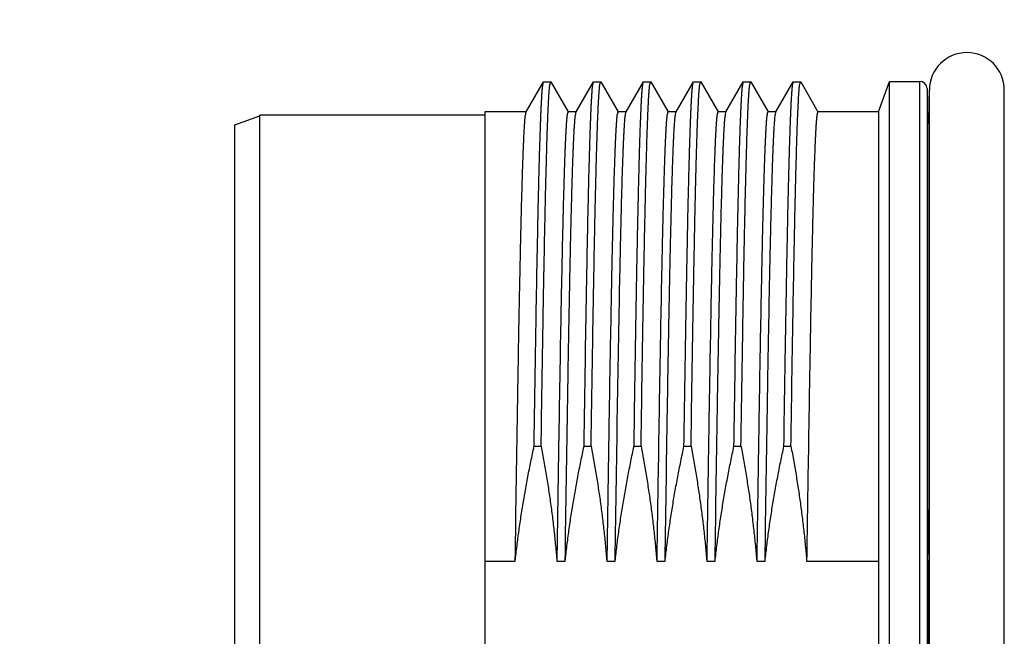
# Model space of a CAD drawing. Header units: millimetres. Extents: x 0 to 1071, y 0 to 742.
# Tile 84 of 131: x 332 to 351, y 381 to 393. Entities that reach past the tile are written whole.
import ezdxf

# ---------------------------------------------------------------- set-up
doc = ezdxf.new("R2010")
doc.units = ezdxf.units.MM
doc.header["$LTSCALE"] = 0.454724
doc.layers.add('NoLayerName_001', color=7, linetype='Continuous')
doc.layers.add('NoLayerName_007', color=7, linetype='Continuous')
doc.styles.get("Standard").update_dxf_attribs({"font": 'txt', "bigfont": 'extfont2'})
doc.dimstyles.get("Standard").update_dxf_attribs({"dimtxt": 2.5, "dimasz": 2.5, "dimexe": 1, "dimexo": 1, "dimtad": 1, "dimdec": 3, "dimzin": 0, "dimdsep": 46, "dimtxsty": 'Standard', "dimcen": 2.5, "dimadec": 3, "dimazin": 0, "dimtfac": 0.75, "dimtdec": 3, "dimtmove": 0, "dimatfit": 3, "dimfxl": 1, "dimarcsym": 0})

# ---------------------------------------------------------------- blocks, each defined once
blk = doc.blocks.new('_OPEN30')
at = {"color": 0, "linetype": 'ByBlock', "lineweight": -2}
for p, q in [((-1, 0.267949), (0, 0)), ((0, 0), (-1, -0.267949)), ((0, 0), (-1, 0))]:
    blk.add_line(p, q, dxfattribs=at)
blk = doc.blocks.new('*D98')
at = {"layer": 'Defpoints', "color": 0}
for p in [(298, 427.831), (475, 422.9), (298, 319.3)]:
    blk.add_point(p, dxfattribs=at)
at = {"layer": 'NoLayerName_001', "color": 0, "linetype": 'Continuous', "lineweight": 13}
for p, q in [((298, 425.331), (298, 316.8)), ((475, 420.4), (475, 316.8)), ((471.25, 319.3), (301.75, 319.3))]:
    blk.add_line(p, q, dxfattribs=at)
at = {"layer": 'NoLayerName_001', "color": 0, "lineweight": 13, "xscale": 3.75, "yscale": 3.75, "zscale": 3.75, "rotation": 180}
blk.add_blockref('_OPEN30', (298, 319.3), dxfattribs=at)
at = {"layer": 'NoLayerName_001', "color": 0, "lineweight": 13, "xscale": 3.75, "yscale": 3.75, "zscale": 3.75}
blk.add_blockref('_OPEN30', (475, 319.3), dxfattribs=at)
at = {"layer": 'NoLayerName_001', "color": 0, "lineweight": 13, "insert": (386.5, 326.175), "char_height": 8.75, "attachment_point": 5}
blk.add_mtext('\\W0.8000;177', dxfattribs=at)

msp = doc.modelspace()

# ---------------------------------------------------------------- linework, layer by layer
at = {"layer": 'NoLayerName_001', "color": 60, "linetype": 'Continuous', "lineweight": 25}
for p, q in [((341.8795, 391.439), (342.2258, 392.0387)), ((342.2258, 392.0387), (342.2296, 392.042)), ((342.2296, 392.042), (342.3705, 392.042)), ((342.3705, 392.042), (342.3743, 392.0387)), ((342.3743, 392.0387), (342.7207, 391.439)), ((342.8795, 391.439), (343.2258, 392.0387)), ((343.2258, 392.0387), (343.2296, 392.042)), ((343.2296, 392.042), (343.3705, 392.042)), ((343.3705, 392.042), (343.3743, 392.0387)), ((343.3743, 392.0387), (343.7207, 391.439)), ((343.8795, 391.439), (344.2258, 392.0387)), ((344.2258, 392.0387), (344.2296, 392.042)), ((344.2296, 392.042), (344.3705, 392.042)), ((344.3705, 392.042), (344.3743, 392.0387)), ((344.3743, 392.0387), (344.7207, 391.439)), ((344.8795, 391.439), (345.2258, 392.0387)), ((345.2258, 392.0387), (345.2296, 392.042)), ((345.2296, 392.042), (345.3705, 392.042)), ((345.3705, 392.042), (345.3743, 392.0387)), ((345.3743, 392.0387), (345.7207, 391.439)), ((345.8795, 391.439), (346.2258, 392.0387)), ((346.2258, 392.0387), (346.2296, 392.042)), ((346.2296, 392.042), (346.3705, 392.042)), ((346.3705, 392.042), (346.3743, 392.0387)), ((346.3743, 392.0387), (346.7207, 391.439)), ((346.8795, 391.439), (347.2258, 392.0387)), ((347.2258, 392.0387), (347.2296, 392.042)), ((347.2296, 392.042), (347.3705, 392.042)), ((347.3705, 392.042), (347.3743, 392.0387)), ((347.3743, 392.0387), (347.7207, 391.439)), ((349.1501, 392.05), (349.7539, 392.05)), ((349.7539, 392.05), (349.7539, 369.15)), ((349.9039, 391.9039), (349.9039, 369.2961)), ((349.9039, 391.9039), (349.9205, 391.2711)), ((349.9501, 369.325), (349.9501, 391.875)), ((351.4501, 369.325), (351.4501, 391.875)), ((341.8835, 391.4425), (341.0501, 391.4425)), ((341.0501, 391.4423), (341.0501, 369.7577)), ((342.8835, 391.4425), (342.7166, 391.4425)), ((343.8835, 391.4425), (343.7166, 391.4425)), ((344.8835, 391.4425), (344.7166, 391.4425)), ((345.8835, 391.4425), (345.7166, 391.4425)), ((346.8835, 391.4425), (346.7166, 391.4425)), ((348.929, 391.4425), (347.7166, 391.4425)), ((348.929, 391.4425), (348.929, 369.7575)), ((349.9205, 383.4801), (349.9205, 391.2711)), ((342.0387, 384.7476), (342.1795, 384.7476)), ((343.0387, 384.7476), (343.1795, 384.7476)), ((344.0387, 384.7476), (344.1795, 384.7476)), ((345.0387, 384.7476), (345.1795, 384.7476)), ((346.0387, 384.7476), (346.1795, 384.7476)), ((347.0387, 384.7476), (347.1795, 384.7476)), ((349.9227, 382.5993), (349.9501, 382.5994)), ((341.0501, 382.4479), (341.6608, 382.4479)), ((342.4939, 382.4479), (342.6608, 382.4479)), ((343.4939, 382.4479), (343.6608, 382.4479)), ((344.4939, 382.4479), (344.6608, 382.4479)), ((345.4939, 382.4479), (345.6608, 382.4479)), ((346.4939, 382.4479), (346.6608, 382.4479)), ((347.4939, 382.4479), (348.929, 382.4479))]:
    msp.add_line(p, q, dxfattribs=at)
for centre, radius, start, end in [((350.7001, 391.875), 0.75, 0, 180), ((349.7539, 391.9), 0.15, 1.5, 90), ((350.0704, 391.275), 0.15, 181.5, 216.46176), ((530.1315, 383.492), 180.211, 180.003799, 180.28385), ((-54.2637, 380.6), 404.1913, 359.716596, 0.283404)]:
    msp.add_arc(centre, radius, start, end, dxfattribs=at)
for points, knots in [([(342.0387, 384.7476), (342.0501, 385.4771), (342.067, 386.6118), (342.0915, 388.0166), (342.1082, 388.8811), (342.1208, 389.4754), (342.1307, 389.9076), (342.1388, 390.2317), (342.146, 390.5018), (342.1522, 390.7179), (342.1581, 390.907), (342.1634, 391.069), (342.1683, 391.204), (342.1724, 391.312), (342.1757, 391.393), (342.1792, 391.474), (342.1829, 391.555), (342.187, 391.6359), (342.1915, 391.7169), (342.1964, 391.7978), (342.2029, 391.8785), (342.2082, 391.9596), (342.2207, 392.0122), (342.2258, 392.0387)], [0, 0, 0, 0, 2.1886236, 3.4045258, 4.2151272, 4.7825482, 5.1878489, 5.5120896, 5.75527, 5.9984504, 6.1605711, 6.3226916, 6.4848116, 6.5658714, 6.6469317, 6.727993, 6.8090551, 6.890116, 6.9711742, 7.0522352, 7.1332938, 7.2143799, 7.2952073, 7.2952073, 7.2952073, 7.2952073]), ([(342.1795, 384.7476), (342.1908, 385.466), (342.2073, 386.5783), (342.2316, 387.9687), (342.248, 388.8261), (342.2606, 389.4285), (342.2707, 389.8688), (342.2793, 390.2163), (342.2867, 390.4943), (342.2933, 390.726), (342.2991, 390.9113), (342.3045, 391.0735), (342.3095, 391.2124), (342.3139, 391.3282), (342.3178, 391.4209), (342.3209, 391.4903), (342.3241, 391.5598), (342.3276, 391.6292), (342.3313, 391.6987), (342.3356, 391.7681), (342.3401, 391.8375), (342.3464, 391.9066), (342.3503, 391.976), (342.3648, 392.0199), (342.3705, 392.042)], [0, 0, 0, 0, 2.1554106, 3.3374099, 4.1717623, 4.7279973, 5.1451736, 5.4928206, 5.7709381, 5.9795264, 6.1881146, 6.3271735, 6.4662324, 6.6052915, 6.6748211, 6.7443507, 6.8138805, 6.88341, 6.9529383, 7.0224697, 7.091999, 7.1615238, 7.2310399, 7.2993607, 7.2993607, 7.2993607, 7.2993607]), ([(343.0387, 384.7476), (343.0501, 385.4771), (343.067, 386.6118), (343.0915, 388.0166), (343.1082, 388.8811), (343.1208, 389.4754), (343.1307, 389.9076), (343.1388, 390.2317), (343.146, 390.5018), (343.1522, 390.7179), (343.1581, 390.907), (343.1634, 391.069), (343.1683, 391.204), (343.1724, 391.312), (343.1757, 391.393), (343.1792, 391.474), (343.1829, 391.555), (343.187, 391.6359), (343.1915, 391.7169), (343.1964, 391.7978), (343.2029, 391.8785), (343.2082, 391.9596), (343.2207, 392.0122), (343.2258, 392.0387)], [0, 0, 0, 0, 2.1886236, 3.4045258, 4.2151272, 4.7825482, 5.1878489, 5.5120896, 5.75527, 5.9984504, 6.1605711, 6.3226916, 6.4848116, 6.5658714, 6.6469317, 6.727993, 6.8090551, 6.890116, 6.9711742, 7.0522352, 7.1332938, 7.2143799, 7.2952073, 7.2952073, 7.2952073, 7.2952073]), ([(343.1795, 384.7476), (343.1908, 385.466), (343.2073, 386.5783), (343.2316, 387.9687), (343.248, 388.8261), (343.2606, 389.4285), (343.2707, 389.8688), (343.2793, 390.2163), (343.2867, 390.4943), (343.2933, 390.726), (343.2991, 390.9113), (343.3045, 391.0735), (343.3095, 391.2124), (343.3139, 391.3282), (343.3178, 391.4209), (343.3209, 391.4903), (343.3241, 391.5598), (343.3276, 391.6292), (343.3313, 391.6987), (343.3356, 391.7681), (343.3401, 391.8375), (343.3464, 391.9066), (343.3503, 391.976), (343.3648, 392.0199), (343.3705, 392.042)], [0, 0, 0, 0, 2.1554106, 3.3374099, 4.1717623, 4.7279973, 5.1451736, 5.4928206, 5.7709381, 5.9795264, 6.1881146, 6.3271735, 6.4662324, 6.6052915, 6.6748211, 6.7443507, 6.8138805, 6.88341, 6.9529383, 7.0224697, 7.091999, 7.1615238, 7.2310399, 7.2993607, 7.2993607, 7.2993607, 7.2993607]), ([(344.0387, 384.7476), (344.0501, 385.4771), (344.067, 386.6118), (344.0915, 388.0166), (344.1082, 388.8811), (344.1208, 389.4754), (344.1307, 389.9076), (344.1388, 390.2317), (344.146, 390.5018), (344.1522, 390.7179), (344.1581, 390.907), (344.1634, 391.069), (344.1683, 391.204), (344.1724, 391.312), (344.1757, 391.393), (344.1792, 391.474), (344.1829, 391.555), (344.187, 391.6359), (344.1915, 391.7169), (344.1964, 391.7978), (344.2029, 391.8785), (344.2082, 391.9596), (344.2207, 392.0122), (344.2258, 392.0387)], [0, 0, 0, 0, 2.1886236, 3.4045258, 4.2151272, 4.7825482, 5.1878489, 5.5120896, 5.75527, 5.9984504, 6.1605711, 6.3226916, 6.4848116, 6.5658714, 6.6469317, 6.727993, 6.8090551, 6.890116, 6.9711742, 7.0522352, 7.1332938, 7.2143799, 7.2952073, 7.2952073, 7.2952073, 7.2952073]), ([(344.1795, 384.7476), (344.1908, 385.466), (344.2073, 386.5783), (344.2316, 387.9687), (344.248, 388.8261), (344.2606, 389.4285), (344.2707, 389.8688), (344.2793, 390.2163), (344.2867, 390.4943), (344.2933, 390.726), (344.2991, 390.9113), (344.3045, 391.0735), (344.3095, 391.2124), (344.3139, 391.3282), (344.3178, 391.4209), (344.3209, 391.4903), (344.3241, 391.5598), (344.3276, 391.6292), (344.3313, 391.6987), (344.3356, 391.7681), (344.3401, 391.8375), (344.3464, 391.9066), (344.3503, 391.976), (344.3648, 392.0199), (344.3705, 392.042)], [0, 0, 0, 0, 2.1554106, 3.3374099, 4.1717623, 4.7279973, 5.1451736, 5.4928206, 5.7709381, 5.9795264, 6.1881146, 6.3271735, 6.4662324, 6.6052915, 6.6748211, 6.7443507, 6.8138805, 6.88341, 6.9529383, 7.0224697, 7.091999, 7.1615238, 7.2310399, 7.2993607, 7.2993607, 7.2993607, 7.2993607]), ([(345.0387, 384.7476), (345.0501, 385.4771), (345.067, 386.6118), (345.0915, 388.0166), (345.1082, 388.8811), (345.1208, 389.4754), (345.1307, 389.9076), (345.1388, 390.2317), (345.146, 390.5018), (345.1522, 390.7179), (345.1581, 390.907), (345.1634, 391.069), (345.1683, 391.204), (345.1724, 391.312), (345.1757, 391.393), (345.1792, 391.474), (345.1829, 391.555), (345.187, 391.6359), (345.1915, 391.7169), (345.1964, 391.7978), (345.2029, 391.8785), (345.2082, 391.9596), (345.2207, 392.0122), (345.2258, 392.0387)], [0, 0, 0, 0, 2.1886236, 3.4045258, 4.2151272, 4.7825482, 5.1878489, 5.5120896, 5.75527, 5.9984504, 6.1605711, 6.3226916, 6.4848116, 6.5658714, 6.6469317, 6.727993, 6.8090551, 6.890116, 6.9711742, 7.0522352, 7.1332938, 7.2143799, 7.2952073, 7.2952073, 7.2952073, 7.2952073]), ([(345.1795, 384.7476), (345.1908, 385.466), (345.2073, 386.5783), (345.2316, 387.9687), (345.248, 388.8261), (345.2606, 389.4285), (345.2707, 389.8688), (345.2793, 390.2163), (345.2867, 390.4943), (345.2933, 390.726), (345.2991, 390.9113), (345.3045, 391.0735), (345.3095, 391.2124), (345.3139, 391.3282), (345.3178, 391.4209), (345.3209, 391.4903), (345.3241, 391.5598), (345.3276, 391.6292), (345.3313, 391.6987), (345.3356, 391.7681), (345.3401, 391.8375), (345.3464, 391.9066), (345.3503, 391.976), (345.3648, 392.0199), (345.3705, 392.042)], [0, 0, 0, 0, 2.1554106, 3.3374099, 4.1717623, 4.7279973, 5.1451736, 5.4928206, 5.7709381, 5.9795264, 6.1881146, 6.3271735, 6.4662324, 6.6052915, 6.6748211, 6.7443507, 6.8138805, 6.88341, 6.9529383, 7.0224697, 7.091999, 7.1615238, 7.2310399, 7.2993607, 7.2993607, 7.2993607, 7.2993607]), ([(346.0387, 384.7476), (346.0501, 385.4771), (346.067, 386.6118), (346.0915, 388.0166), (346.1082, 388.8811), (346.1208, 389.4754), (346.1307, 389.9076), (346.1388, 390.2317), (346.146, 390.5018), (346.1522, 390.7179), (346.1581, 390.907), (346.1634, 391.069), (346.1683, 391.204), (346.1724, 391.312), (346.1757, 391.393), (346.1792, 391.474), (346.1829, 391.555), (346.187, 391.6359), (346.1915, 391.7169), (346.1964, 391.7978), (346.2029, 391.8785), (346.2082, 391.9596), (346.2207, 392.0122), (346.2258, 392.0387)], [0, 0, 0, 0, 2.1886236, 3.4045258, 4.2151272, 4.7825482, 5.1878489, 5.5120896, 5.75527, 5.9984504, 6.1605711, 6.3226916, 6.4848116, 6.5658714, 6.6469317, 6.727993, 6.8090551, 6.890116, 6.9711742, 7.0522352, 7.1332938, 7.2143799, 7.2952073, 7.2952073, 7.2952073, 7.2952073]), ([(346.1795, 384.7476), (346.1908, 385.466), (346.2073, 386.5783), (346.2316, 387.9687), (346.248, 388.8261), (346.2606, 389.4285), (346.2707, 389.8688), (346.2793, 390.2163), (346.2867, 390.4943), (346.2933, 390.726), (346.2991, 390.9113), (346.3045, 391.0735), (346.3095, 391.2124), (346.3139, 391.3282), (346.3178, 391.4209), (346.3209, 391.4903), (346.3241, 391.5598), (346.3276, 391.6292), (346.3313, 391.6987), (346.3356, 391.7681), (346.3401, 391.8375), (346.3464, 391.9066), (346.3503, 391.976), (346.3648, 392.0199), (346.3705, 392.042)], [0, 0, 0, 0, 2.1554106, 3.3374099, 4.1717623, 4.7279973, 5.1451736, 5.4928206, 5.7709381, 5.9795264, 6.1881146, 6.3271735, 6.4662324, 6.6052915, 6.6748211, 6.7443507, 6.8138805, 6.88341, 6.9529383, 7.0224697, 7.091999, 7.1615238, 7.2310399, 7.2993607, 7.2993607, 7.2993607, 7.2993607]), ([(347.0387, 384.7476), (347.0501, 385.4771), (347.067, 386.6118), (347.0915, 388.0166), (347.1082, 388.8811), (347.1208, 389.4754), (347.1307, 389.9076), (347.1388, 390.2317), (347.146, 390.5018), (347.1522, 390.7179), (347.1581, 390.907), (347.1634, 391.069), (347.1683, 391.204), (347.1724, 391.312), (347.1757, 391.393), (347.1792, 391.474), (347.1829, 391.555), (347.187, 391.6359), (347.1915, 391.7169), (347.1964, 391.7978), (347.2029, 391.8785), (347.2082, 391.9596), (347.2207, 392.0122), (347.2258, 392.0387)], [0, 0, 0, 0, 2.1886236, 3.4045258, 4.2151272, 4.7825482, 5.1878489, 5.5120896, 5.75527, 5.9984504, 6.1605711, 6.3226916, 6.4848116, 6.5658714, 6.6469317, 6.727993, 6.8090551, 6.890116, 6.9711742, 7.0522352, 7.1332938, 7.2143799, 7.2952073, 7.2952073, 7.2952073, 7.2952073]), ([(347.1795, 384.7476), (347.1908, 385.466), (347.2073, 386.5783), (347.2316, 387.9687), (347.248, 388.8261), (347.2606, 389.4285), (347.2707, 389.8688), (347.2793, 390.2163), (347.2867, 390.4943), (347.2933, 390.726), (347.2991, 390.9113), (347.3045, 391.0735), (347.3095, 391.2124), (347.3139, 391.3282), (347.3178, 391.4209), (347.3209, 391.4903), (347.3241, 391.5598), (347.3276, 391.6292), (347.3313, 391.6987), (347.3356, 391.7681), (347.3401, 391.8375), (347.3464, 391.9066), (347.3503, 391.976), (347.3648, 392.0199), (347.3705, 392.042)], [0, 0, 0, 0, 2.1554106, 3.3374099, 4.1717623, 4.7279973, 5.1451736, 5.4928206, 5.7709381, 5.9795264, 6.1881146, 6.3271735, 6.4662324, 6.6052915, 6.6748211, 6.7443507, 6.8138805, 6.88341, 6.9529383, 7.0224697, 7.091999, 7.1615238, 7.2310399, 7.2993607, 7.2993607, 7.2993607, 7.2993607]), ([(341.6608, 382.4479), (341.6776, 383.5273), (341.7004, 385.0864), (341.7326, 386.9453), (341.7515, 387.9346), (341.7653, 388.5942), (341.7762, 389.0738), (341.785, 389.4336), (341.7928, 389.7333), (341.7996, 389.9731), (341.806, 390.1829), (341.8118, 390.3628), (341.817, 390.5126), (341.8216, 390.6325), (341.8251, 390.7224), (341.8289, 390.8122), (341.833, 390.9021), (341.8374, 390.992), (341.8423, 391.0818), (341.8476, 391.1716), (341.8545, 391.2612), (341.8604, 391.3511), (341.8739, 391.4096), (341.8795, 391.439)], [0, 0, 0, 0, 3.2385299, 4.6778768, 5.5774685, 6.2071827, 6.6569786, 7.0168154, 7.286693, 7.5565706, 7.736489, 7.9164077, 8.0963265, 8.1862858, 8.276245, 8.3662043, 8.4561634, 8.5461227, 8.6360826, 8.7260402, 8.8160038, 8.905949, 8.995645, 8.995645, 8.995645, 8.995645]), ([(342.7166, 391.4425), (342.7104, 391.4176), (342.6946, 391.368), (342.6903, 391.2899), (342.6834, 391.212), (342.6785, 391.1338), (342.6739, 391.0557), (342.6698, 390.9775), (342.666, 390.8994), (342.6625, 390.8212), (342.6591, 390.743), (342.6549, 390.6387), (342.65, 390.5083), (342.6446, 390.3519), (342.6386, 390.1693), (342.6324, 389.9607), (342.625, 389.6999), (342.6169, 389.3869), (342.6068, 388.9696), (342.5947, 388.4218), (342.5788, 387.6392), (342.5562, 386.4132), (342.5268, 384.6393), (342.5059, 383.2305), (342.4939, 382.4479)], [0, 0, 0, 0, 0.076938, 0.1552309, 0.2334976, 0.3117739, 0.3900449, 0.4683174, 0.5465903, 0.6248627, 0.7031351, 0.7814075, 0.9379523, 1.0944971, 1.251042, 1.4858594, 1.7206767, 2.0337663, 2.4251283, 2.9730349, 3.6774863, 4.7732996, 6.6518365, 9.0000079, 9.0000079, 9.0000079, 9.0000079]), ([(342.6608, 382.4479), (342.6776, 383.5273), (342.7004, 385.0864), (342.7326, 386.9453), (342.7515, 387.9346), (342.7653, 388.5942), (342.7762, 389.0738), (342.785, 389.4336), (342.7928, 389.7333), (342.7996, 389.9731), (342.806, 390.1829), (342.8118, 390.3628), (342.817, 390.5126), (342.8216, 390.6325), (342.8251, 390.7224), (342.8289, 390.8122), (342.833, 390.9021), (342.8374, 390.992), (342.8423, 391.0818), (342.8476, 391.1716), (342.8545, 391.2612), (342.8604, 391.3511), (342.8739, 391.4096), (342.8795, 391.439)], [0, 0, 0, 0, 3.2385299, 4.6778768, 5.5774685, 6.2071827, 6.6569786, 7.0168154, 7.286693, 7.5565706, 7.736489, 7.9164077, 8.0963265, 8.1862858, 8.276245, 8.3662043, 8.4561634, 8.5461227, 8.6360826, 8.7260402, 8.8160038, 8.905949, 8.995645, 8.995645, 8.995645, 8.995645]), ([(343.7166, 391.4425), (343.7104, 391.4176), (343.6946, 391.368), (343.6903, 391.2899), (343.6834, 391.212), (343.6785, 391.1338), (343.6739, 391.0557), (343.6698, 390.9775), (343.666, 390.8994), (343.6625, 390.8212), (343.6591, 390.743), (343.6549, 390.6387), (343.65, 390.5083), (343.6446, 390.3519), (343.6386, 390.1693), (343.6324, 389.9607), (343.625, 389.6999), (343.6169, 389.3869), (343.6068, 388.9696), (343.5947, 388.4218), (343.5788, 387.6392), (343.5562, 386.4132), (343.5268, 384.6393), (343.5059, 383.2305), (343.4939, 382.4479)], [0, 0, 0, 0, 0.0769381, 0.155231, 0.2334976, 0.311774, 0.390045, 0.4683174, 0.5465904, 0.6248628, 0.7031351, 0.7814075, 0.9379524, 1.0944971, 1.251042, 1.4858595, 1.7206767, 2.0337663, 2.4251283, 2.973035, 3.6774864, 4.7732996, 6.6518365, 9.0000079, 9.0000079, 9.0000079, 9.0000079]), ([(343.6608, 382.4479), (343.6776, 383.5273), (343.7004, 385.0864), (343.7326, 386.9453), (343.7515, 387.9346), (343.7653, 388.5942), (343.7762, 389.0738), (343.785, 389.4336), (343.7928, 389.7333), (343.7996, 389.9731), (343.806, 390.1829), (343.8118, 390.3628), (343.817, 390.5126), (343.8216, 390.6325), (343.8251, 390.7224), (343.8289, 390.8122), (343.833, 390.9021), (343.8374, 390.992), (343.8423, 391.0818), (343.8476, 391.1716), (343.8545, 391.2612), (343.8604, 391.3511), (343.8739, 391.4096), (343.8795, 391.439)], [0, 0, 0, 0, 3.2385299, 4.6778768, 5.5774685, 6.2071827, 6.6569786, 7.0168154, 7.286693, 7.5565706, 7.736489, 7.9164077, 8.0963265, 8.1862858, 8.276245, 8.3662043, 8.4561634, 8.5461227, 8.6360826, 8.7260402, 8.8160038, 8.905949, 8.995645, 8.995645, 8.995645, 8.995645]), ([(344.7166, 391.4425), (344.7104, 391.4176), (344.6946, 391.368), (344.6903, 391.2899), (344.6834, 391.212), (344.6785, 391.1338), (344.6739, 391.0557), (344.6698, 390.9775), (344.666, 390.8994), (344.6625, 390.8212), (344.6591, 390.743), (344.6549, 390.6387), (344.65, 390.5083), (344.6446, 390.3519), (344.6386, 390.1693), (344.6324, 389.9607), (344.625, 389.6999), (344.6169, 389.3869), (344.6068, 388.9696), (344.5947, 388.4218), (344.5788, 387.6392), (344.5562, 386.4132), (344.5268, 384.6393), (344.5059, 383.2305), (344.4939, 382.4479)], [0, 0, 0, 0, 0.0769381, 0.155231, 0.2334976, 0.311774, 0.390045, 0.4683174, 0.5465904, 0.6248627, 0.7031351, 0.7814075, 0.9379524, 1.0944971, 1.251042, 1.4858595, 1.7206767, 2.0337663, 2.4251283, 2.973035, 3.6774864, 4.7732996, 6.6518365, 9.0000079, 9.0000079, 9.0000079, 9.0000079]), ([(344.6608, 382.4479), (344.6776, 383.5273), (344.7004, 385.0864), (344.7326, 386.9453), (344.7515, 387.9346), (344.7653, 388.5942), (344.7762, 389.0738), (344.785, 389.4336), (344.7928, 389.7333), (344.7996, 389.9731), (344.806, 390.1829), (344.8118, 390.3628), (344.817, 390.5126), (344.8216, 390.6325), (344.8251, 390.7224), (344.8289, 390.8122), (344.833, 390.9021), (344.8374, 390.992), (344.8423, 391.0818), (344.8476, 391.1716), (344.8545, 391.2612), (344.8604, 391.3511), (344.8739, 391.4096), (344.8795, 391.439)], [0, 0, 0, 0, 3.2385299, 4.6778768, 5.5774685, 6.2071827, 6.6569786, 7.0168154, 7.286693, 7.5565706, 7.736489, 7.9164077, 8.0963265, 8.1862858, 8.276245, 8.3662043, 8.4561634, 8.5461227, 8.6360826, 8.7260402, 8.8160038, 8.905949, 8.995645, 8.995645, 8.995645, 8.995645]), ([(345.7166, 391.4425), (345.7104, 391.4176), (345.6946, 391.368), (345.6903, 391.2899), (345.6834, 391.212), (345.6785, 391.1338), (345.6739, 391.0557), (345.6698, 390.9775), (345.666, 390.8994), (345.6625, 390.8212), (345.6591, 390.743), (345.6549, 390.6387), (345.65, 390.5083), (345.6446, 390.3519), (345.6386, 390.1693), (345.6324, 389.9607), (345.625, 389.6999), (345.6169, 389.3869), (345.6068, 388.9696), (345.5947, 388.4218), (345.5788, 387.6392), (345.5562, 386.4132), (345.5268, 384.6393), (345.5059, 383.2305), (345.4939, 382.4479)], [0, 0, 0, 0, 0.076938, 0.1552309, 0.2334976, 0.3117739, 0.3900449, 0.4683174, 0.5465903, 0.6248627, 0.7031351, 0.7814075, 0.9379523, 1.0944971, 1.251042, 1.4858594, 1.7206767, 2.0337663, 2.4251283, 2.9730349, 3.6774863, 4.7732996, 6.6518365, 9.0000079, 9.0000079, 9.0000079, 9.0000079]), ([(345.6608, 382.4479), (345.6776, 383.5273), (345.7004, 385.0864), (345.7326, 386.9453), (345.7515, 387.9346), (345.7653, 388.5942), (345.7762, 389.0738), (345.785, 389.4336), (345.7928, 389.7333), (345.7996, 389.9731), (345.806, 390.1829), (345.8118, 390.3628), (345.817, 390.5126), (345.8216, 390.6325), (345.8251, 390.7224), (345.8289, 390.8122), (345.833, 390.9021), (345.8374, 390.992), (345.8423, 391.0818), (345.8476, 391.1716), (345.8545, 391.2612), (345.8604, 391.3511), (345.8739, 391.4096), (345.8795, 391.439)], [0, 0, 0, 0, 3.2385299, 4.6778768, 5.5774685, 6.2071827, 6.6569786, 7.0168154, 7.286693, 7.5565706, 7.736489, 7.9164077, 8.0963265, 8.1862858, 8.276245, 8.3662043, 8.4561634, 8.5461227, 8.6360826, 8.7260402, 8.8160038, 8.905949, 8.995645, 8.995645, 8.995645, 8.995645]), ([(346.7166, 391.4425), (346.7104, 391.4176), (346.6946, 391.368), (346.6903, 391.2899), (346.6834, 391.212), (346.6785, 391.1338), (346.6739, 391.0557), (346.6698, 390.9775), (346.666, 390.8994), (346.6625, 390.8212), (346.6591, 390.743), (346.6549, 390.6387), (346.65, 390.5083), (346.6446, 390.3519), (346.6386, 390.1693), (346.6324, 389.9607), (346.625, 389.6999), (346.6169, 389.3869), (346.6068, 388.9696), (346.5947, 388.4218), (346.5788, 387.6392), (346.5562, 386.4132), (346.5268, 384.6393), (346.5059, 383.2305), (346.4939, 382.4479)], [0, 0, 0, 0, 0.0769381, 0.155231, 0.2334976, 0.311774, 0.390045, 0.4683174, 0.5465904, 0.6248628, 0.7031351, 0.7814075, 0.9379524, 1.0944971, 1.251042, 1.4858595, 1.7206767, 2.0337663, 2.4251283, 2.973035, 3.6774864, 4.7732996, 6.6518365, 9.0000079, 9.0000079, 9.0000079, 9.0000079]), ([(346.6608, 382.4479), (346.6776, 383.5273), (346.7004, 385.0864), (346.7326, 386.9453), (346.7515, 387.9346), (346.7653, 388.5942), (346.7762, 389.0738), (346.785, 389.4336), (346.7928, 389.7333), (346.7996, 389.9731), (346.806, 390.1829), (346.8118, 390.3628), (346.817, 390.5126), (346.8216, 390.6325), (346.8251, 390.7224), (346.8289, 390.8122), (346.833, 390.9021), (346.8374, 390.992), (346.8423, 391.0818), (346.8476, 391.1716), (346.8545, 391.2612), (346.8604, 391.3511), (346.8739, 391.4096), (346.8795, 391.439)], [0, 0, 0, 0, 3.2385299, 4.6778768, 5.5774685, 6.2071827, 6.6569786, 7.0168154, 7.286693, 7.5565706, 7.736489, 7.9164077, 8.0963265, 8.1862858, 8.276245, 8.3662043, 8.4561634, 8.5461227, 8.6360826, 8.7260402, 8.8160038, 8.905949, 8.995645, 8.995645, 8.995645, 8.995645]), ([(347.7166, 391.4425), (347.7104, 391.4176), (347.6946, 391.368), (347.6903, 391.2899), (347.6834, 391.212), (347.6785, 391.1338), (347.6739, 391.0557), (347.6698, 390.9775), (347.666, 390.8994), (347.6625, 390.8212), (347.6591, 390.743), (347.6549, 390.6387), (347.65, 390.5083), (347.6446, 390.3519), (347.6386, 390.1693), (347.6324, 389.9607), (347.625, 389.6999), (347.6169, 389.3869), (347.6068, 388.9696), (347.5947, 388.4218), (347.5788, 387.6392), (347.5562, 386.4132), (347.5268, 384.6393), (347.5059, 383.2305), (347.4939, 382.4479)], [0, 0, 0, 0, 0.0769381, 0.155231, 0.2334976, 0.311774, 0.390045, 0.4683174, 0.5465904, 0.6248627, 0.7031351, 0.7814075, 0.9379524, 1.0944971, 1.251042, 1.4858595, 1.7206767, 2.0337663, 2.4251283, 2.973035, 3.6774864, 4.7732996, 6.6518365, 9.0000079, 9.0000079, 9.0000079, 9.0000079]), ([(341.6608, 382.4479), (341.6665, 382.4993), (341.6777, 382.6023), (341.6964, 382.7566), (341.716, 382.9108), (341.7369, 383.0648), (341.7589, 383.2187), (341.782, 383.3725), (341.8063, 383.526), (341.8317, 383.6794), (341.8581, 383.8326), (341.8856, 383.9857), (341.9142, 384.1385), (341.9438, 384.2911), (341.9744, 384.4435), (342.0059, 384.5957), (342.0278, 384.697), (342.0387, 384.7476)], [0, 0, 0, 0, 0.1553823, 0.3107859, 0.4662091, 0.6216498, 0.7771055, 0.9325733, 1.08805, 1.2435319, 1.399015, 1.5544951, 1.7099674, 1.8654269, 2.0208684, 2.1762862, 2.3316743, 2.3316743, 2.3316743, 2.3316743]), ([(342.1795, 384.7476), (342.1891, 384.6969), (342.2084, 384.5956), (342.2359, 384.4432), (342.2625, 384.2907), (342.288, 384.138), (342.3124, 383.9851), (342.3357, 383.832), (342.358, 383.6787), (342.3791, 383.5253), (342.3991, 383.3718), (342.4179, 383.2181), (342.4355, 383.0642), (342.452, 382.9103), (342.4672, 382.7563), (342.4814, 382.6021), (342.4896, 382.4993), (342.4939, 382.4479)], [0, 0, 0, 0, 0.1547583, 0.3095478, 0.4643622, 0.6191959, 0.7740433, 0.9288992, 1.0837588, 1.2386175, 1.393471, 1.5483155, 1.7031474, 1.8579634, 2.0127607, 2.1675368, 2.3222896, 2.3222896, 2.3222896, 2.3222896]), ([(342.6608, 382.4479), (342.6665, 382.4993), (342.6777, 382.6023), (342.6964, 382.7566), (342.716, 382.9108), (342.7369, 383.0648), (342.7589, 383.2187), (342.782, 383.3725), (342.8063, 383.526), (342.8317, 383.6794), (342.8581, 383.8326), (342.8856, 383.9857), (342.9142, 384.1385), (342.9438, 384.2911), (342.9744, 384.4435), (343.0059, 384.5957), (343.0278, 384.697), (343.0387, 384.7476)], [0, 0, 0, 0, 0.1553823, 0.3107859, 0.4662091, 0.6216498, 0.7771055, 0.9325733, 1.08805, 1.2435319, 1.399015, 1.5544951, 1.7099674, 1.8654269, 2.0208684, 2.1762862, 2.3316743, 2.3316743, 2.3316743, 2.3316743]), ([(343.1795, 384.7476), (343.1891, 384.6969), (343.2084, 384.5956), (343.2359, 384.4432), (343.2625, 384.2907), (343.288, 384.138), (343.3124, 383.9851), (343.3357, 383.832), (343.358, 383.6787), (343.3791, 383.5253), (343.3991, 383.3718), (343.4179, 383.2181), (343.4355, 383.0642), (343.452, 382.9103), (343.4672, 382.7563), (343.4814, 382.6021), (343.4896, 382.4993), (343.4939, 382.4479)], [0, 0, 0, 0, 0.1547583, 0.3095478, 0.4643622, 0.6191959, 0.7740433, 0.9288992, 1.0837588, 1.2386175, 1.393471, 1.5483155, 1.7031474, 1.8579634, 2.0127607, 2.1675368, 2.3222896, 2.3222896, 2.3222896, 2.3222896]), ([(343.6608, 382.4479), (343.6665, 382.4993), (343.6777, 382.6023), (343.6964, 382.7566), (343.716, 382.9108), (343.7369, 383.0648), (343.7589, 383.2187), (343.782, 383.3725), (343.8063, 383.526), (343.8317, 383.6794), (343.8581, 383.8326), (343.8856, 383.9857), (343.9142, 384.1385), (343.9438, 384.2911), (343.9744, 384.4435), (344.0059, 384.5957), (344.0278, 384.697), (344.0387, 384.7476)], [0, 0, 0, 0, 0.1553823, 0.3107859, 0.4662091, 0.6216498, 0.7771055, 0.9325733, 1.08805, 1.2435319, 1.399015, 1.5544951, 1.7099674, 1.8654269, 2.0208684, 2.1762862, 2.3316743, 2.3316743, 2.3316743, 2.3316743]), ([(344.1795, 384.7476), (344.1891, 384.6969), (344.2084, 384.5956), (344.2359, 384.4432), (344.2625, 384.2907), (344.288, 384.138), (344.3124, 383.9851), (344.3357, 383.832), (344.358, 383.6787), (344.3791, 383.5253), (344.3991, 383.3718), (344.4179, 383.2181), (344.4355, 383.0642), (344.452, 382.9103), (344.4672, 382.7563), (344.4814, 382.6021), (344.4896, 382.4993), (344.4939, 382.4479)], [0, 0, 0, 0, 0.1547583, 0.3095478, 0.4643622, 0.6191959, 0.7740433, 0.9288992, 1.0837588, 1.2386175, 1.393471, 1.5483155, 1.7031474, 1.8579634, 2.0127607, 2.1675368, 2.3222896, 2.3222896, 2.3222896, 2.3222896]), ([(344.6608, 382.4479), (344.6665, 382.4993), (344.6777, 382.6023), (344.6964, 382.7566), (344.716, 382.9108), (344.7369, 383.0648), (344.7589, 383.2187), (344.782, 383.3725), (344.8063, 383.526), (344.8317, 383.6794), (344.8581, 383.8326), (344.8856, 383.9857), (344.9142, 384.1385), (344.9438, 384.2911), (344.9744, 384.4435), (345.0059, 384.5957), (345.0278, 384.697), (345.0387, 384.7476)], [0, 0, 0, 0, 0.1553823, 0.3107859, 0.4662091, 0.6216498, 0.7771055, 0.9325733, 1.08805, 1.2435319, 1.399015, 1.5544951, 1.7099674, 1.8654269, 2.0208684, 2.1762862, 2.3316743, 2.3316743, 2.3316743, 2.3316743]), ([(345.1795, 384.7476), (345.1891, 384.6969), (345.2084, 384.5956), (345.2359, 384.4432), (345.2625, 384.2907), (345.288, 384.138), (345.3124, 383.9851), (345.3357, 383.832), (345.358, 383.6787), (345.3791, 383.5253), (345.3991, 383.3718), (345.4179, 383.2181), (345.4355, 383.0642), (345.452, 382.9103), (345.4672, 382.7563), (345.4814, 382.6021), (345.4896, 382.4993), (345.4939, 382.4479)], [0, 0, 0, 0, 0.1547583, 0.3095478, 0.4643622, 0.6191959, 0.7740433, 0.9288992, 1.0837588, 1.2386175, 1.393471, 1.5483155, 1.7031474, 1.8579634, 2.0127607, 2.1675368, 2.3222896, 2.3222896, 2.3222896, 2.3222896]), ([(345.6608, 382.4479), (345.6665, 382.4993), (345.6777, 382.6023), (345.6964, 382.7566), (345.716, 382.9108), (345.7369, 383.0648), (345.7589, 383.2187), (345.782, 383.3725), (345.8063, 383.526), (345.8317, 383.6794), (345.8581, 383.8326), (345.8856, 383.9857), (345.9142, 384.1385), (345.9438, 384.2911), (345.9744, 384.4435), (346.0059, 384.5957), (346.0278, 384.697), (346.0387, 384.7476)], [0, 0, 0, 0, 0.1553823, 0.3107859, 0.4662091, 0.6216498, 0.7771055, 0.9325733, 1.08805, 1.2435319, 1.399015, 1.5544951, 1.7099674, 1.8654269, 2.0208684, 2.1762862, 2.3316743, 2.3316743, 2.3316743, 2.3316743]), ([(346.1795, 384.7476), (346.1891, 384.6969), (346.2084, 384.5956), (346.2359, 384.4432), (346.2625, 384.2907), (346.288, 384.138), (346.3124, 383.9851), (346.3357, 383.832), (346.358, 383.6787), (346.3791, 383.5253), (346.3991, 383.3718), (346.4179, 383.2181), (346.4355, 383.0642), (346.452, 382.9103), (346.4672, 382.7563), (346.4814, 382.6021), (346.4896, 382.4993), (346.4939, 382.4479)], [0, 0, 0, 0, 0.1547583, 0.3095478, 0.4643622, 0.6191959, 0.7740433, 0.9288992, 1.0837588, 1.2386175, 1.393471, 1.5483155, 1.7031474, 1.8579634, 2.0127607, 2.1675368, 2.3222896, 2.3222896, 2.3222896, 2.3222896]), ([(346.6608, 382.4479), (346.6665, 382.4993), (346.6777, 382.6023), (346.6964, 382.7566), (346.716, 382.9108), (346.7369, 383.0648), (346.7589, 383.2187), (346.782, 383.3725), (346.8063, 383.526), (346.8317, 383.6794), (346.8581, 383.8326), (346.8856, 383.9857), (346.9142, 384.1385), (346.9438, 384.2911), (346.9744, 384.4435), (347.0059, 384.5957), (347.0278, 384.697), (347.0387, 384.7476)], [0, 0, 0, 0, 0.1553823, 0.3107859, 0.4662091, 0.6216498, 0.7771055, 0.9325733, 1.08805, 1.2435319, 1.399015, 1.5544951, 1.7099674, 1.8654269, 2.0208684, 2.1762862, 2.3316743, 2.3316743, 2.3316743, 2.3316743]), ([(347.1795, 384.7476), (347.1891, 384.6969), (347.2084, 384.5956), (347.2359, 384.4432), (347.2625, 384.2907), (347.288, 384.138), (347.3124, 383.9851), (347.3357, 383.832), (347.358, 383.6787), (347.3791, 383.5253), (347.3991, 383.3718), (347.4179, 383.2181), (347.4355, 383.0642), (347.452, 382.9103), (347.4672, 382.7563), (347.4814, 382.6021), (347.4896, 382.4993), (347.4939, 382.4479)], [0, 0, 0, 0, 0.1547583, 0.3095478, 0.4643622, 0.6191959, 0.7740433, 0.9288992, 1.0837588, 1.2386175, 1.393471, 1.5483155, 1.7031474, 1.8579634, 2.0127607, 2.1675368, 2.3222896, 2.3222896, 2.3222896, 2.3222896]), ([(349.9205, 383.4801), (349.9206, 383.4795), (349.9207, 383.4782), (349.9214, 383.4765), (349.9223, 383.4748), (349.9234, 383.4732), (349.9246, 383.4717), (349.926, 383.4703), (349.9275, 383.4689), (349.929, 383.4677), (349.9306, 383.4665), (349.9322, 383.4654), (349.9338, 383.4644), (349.9354, 383.4634), (349.9371, 383.4625), (349.9387, 383.4616), (349.9404, 383.4608), (349.9422, 383.4601), (349.9439, 383.4594), (349.9456, 383.4587), (349.9474, 383.458), (349.9486, 383.4575), (349.9491, 383.4573)], [0, 0, 0, 0, 0.001869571, 0.003736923, 0.005629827, 0.007560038, 0.00952632, 0.011517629, 0.013515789, 0.015497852, 0.017451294, 0.019380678, 0.021291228, 0.023187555, 0.025073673, 0.026953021, 0.028828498, 0.03070251, 0.032577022, 0.034453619, 0.036333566, 0.038217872, 0.038217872, 0.038217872, 0.038217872])]:
    msp.add_open_spline(points, degree=3, knots=knots, dxfattribs=at)
at = {"layer": 'NoLayerName_007', "color": 60, "linetype": 'Continuous', "lineweight": 25}
for p, q in [((348.929, 391.4425), (349.1501, 392.05)), ((349.1501, 369.15), (349.1501, 392.05)), ((336.0501, 391.178), (336.5501, 391.36)), ((336.5501, 369.825), (336.5501, 391.375)), ((341.0501, 391.375), (336.5501, 391.375)), ((336.0501, 370.022), (336.0501, 391.178))]:
    msp.add_line(p, q, dxfattribs=at)

# ---------------------------------------------------------------- dimensions: what is measured, and where the dimension line sits
at = {"layer": 'NoLayerName_001', "color": 3, "linetype": 'Continuous', "lineweight": 13}
dim = msp.add_linear_dim(base=(298, 319.3002), p1=(475, 422.9), p2=(298, 427.8308), angle=180, text='\\W0.8000;<>', dimstyle='Standard', override={"dimtxt": 8.75, "dimasz": 3.75, "dimexe": 2.5, "dimexo": 2.5, "dimgap": 2.5, "dimzin": 8, "dimblk": 'OPEN30', "dimclrd": 0, "dimclre": 0, "dimclrt": 0, "dimtp": 0, "dimtm": 0, "dimlwd": 13, "dimlwe": 13}, dxfattribs=at)
dim.commit()
dim.dimension.update_dxf_attribs({"geometry": '*D98', "text_midpoint": (386.5, 319.3002), "dimtype": 160})

doc.saveas('drawing.dxf')
